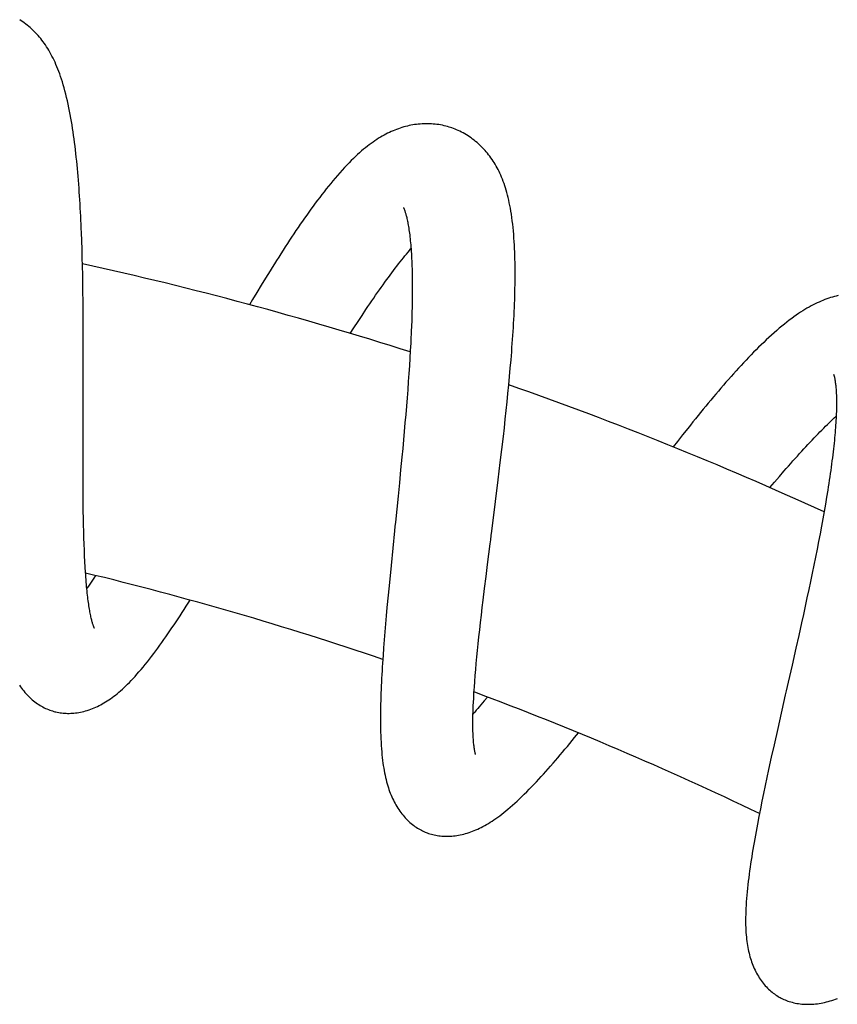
# Model space of a CAD drawing. Header units: millimetres. Extents: x 160 to 318, y 73 to 291.
# Tile 127 of 129: x 299.17 to 303.8, y 284.86 to 290.43. Entities that reach past the tile are written whole.
import ezdxf

# ---------------------------------------------------------------- set-up
doc = ezdxf.new("R2010")
doc.units = ezdxf.units.MM
doc.header["$LTSCALE"] = 30.734
doc.layers.get('0').update_dxf_attribs({"linetype": 'CONTINUOUS'})

msp = doc.modelspace()

# ---------------------------------------------------------------- linework, layer by layer
at = {"color": 7, "linetype": 'Continuous'}
for p, q in [((299.5253, 289.1793), (299.5235, 289.2262)), ((299.5269, 289.1319), (299.5253, 289.1793)), ((299.5282, 289.0842), (299.5269, 289.1319)), ((299.5295, 289.036), (299.5282, 289.0842)), ((299.5305, 288.9875), (299.5295, 289.036)), ((299.5314, 288.9386), (299.5305, 288.9875)), ((299.5321, 288.8895), (299.5314, 288.9386)), ((300.5401, 288.9286), (300.5156, 288.8879)), ((299.5327, 288.8401), (299.5321, 288.8895)), ((300.5156, 288.8879), (300.4912, 288.8469)), ((299.5332, 288.7907), (299.5327, 288.8401)), ((300.4912, 288.8469), (300.4741, 288.8181)), ((299.5337, 288.7164), (299.5332, 288.7907)), ((301.0866, 288.7234), (301.1093, 288.7577)), ((299.534, 288.6423), (299.5337, 288.7164)), ((301.0637, 288.6883), (301.0866, 288.7234)), ((301.3892, 288.7029), (301.3875, 288.6627)), ((299.5341, 288.5439), (299.534, 288.6423)), ((301.0429, 288.6561), (301.0637, 288.6883)), ((301.3846, 288.6012), (301.3823, 288.5592)), ((299.5339, 288.4217), (299.5341, 288.5439)), ((301.3823, 288.5592), (301.3798, 288.5164)), ((301.3771, 288.4728), (301.3741, 288.4284)), ((301.3798, 288.5164), (301.3771, 288.4728)), ((301.9475, 288.4592), (301.9515, 288.506)), ((301.3741, 288.4284), (301.3709, 288.3832)), ((301.9389, 288.3646), (301.9433, 288.4121)), ((301.9433, 288.4121), (301.9475, 288.4592)), ((303.7749, 288.4235), (303.7751, 288.4229)), ((303.7751, 288.4229), (303.7753, 288.4224)), ((301.3709, 288.3832), (301.3675, 288.3375)), ((301.9342, 288.3167), (301.9389, 288.3646)), ((301.3675, 288.3375), (301.3639, 288.2912)), ((301.9294, 288.2684), (301.9342, 288.3167)), ((301.3602, 288.2444), (301.3562, 288.1971)), ((301.3639, 288.2912), (301.3602, 288.2444)), ((301.9243, 288.2197), (301.9294, 288.2684)), ((301.3562, 288.1971), (301.3521, 288.1496)), ((301.9191, 288.1709), (301.9243, 288.2197)), ((299.5325, 288.0621), (299.5329, 288.1797)), ((301.3521, 288.1496), (301.3479, 288.1017)), ((301.9137, 288.1218), (301.9191, 288.1709)), ((301.3479, 288.1017), (301.3435, 288.0537)), ((301.9081, 288.0726), (301.9137, 288.1218)), ((302.9211, 288.0816), (302.8918, 288.0441)), ((299.5323, 287.9933), (299.5325, 288.0621)), ((301.3435, 288.0537), (301.3391, 288.0054)), ((301.8996, 287.9988), (301.9081, 288.0726)), ((302.8918, 288.0441), (302.8685, 288.0141)), ((299.5323, 287.9259), (299.5323, 287.9933)), ((301.3391, 288.0054), (301.3345, 287.9569)), ((301.8909, 287.9252), (301.8996, 287.9988)), ((299.5323, 287.8599), (299.5323, 287.9259)), ((301.3345, 287.9569), (301.3275, 287.8837)), ((301.879, 287.8272), (301.8909, 287.9252)), ((299.5325, 287.8168), (299.5323, 287.8599)), ((301.3275, 287.8837), (301.3202, 287.8101)), ((299.5327, 287.7743), (299.5325, 287.8168)), ((301.3202, 287.8101), (301.3128, 287.7362)), ((301.8638, 287.7055), (301.879, 287.8272)), ((303.415, 287.7836), (303.4414, 287.815)), ((303.4414, 287.815), (303.468, 287.8462)), ((299.5331, 287.7325), (299.5327, 287.7743)), ((303.7412, 287.7689), (303.7348, 287.7299)), ((299.5335, 287.6914), (299.5331, 287.7325)), ((299.534, 287.6511), (299.5335, 287.6914)), ((303.7281, 287.6901), (303.721, 287.6495)), ((303.7348, 287.7299), (303.7281, 287.6901)), ((299.5347, 287.6117), (299.534, 287.6511)), ((303.721, 287.6495), (303.7136, 287.608)), ((299.5355, 287.5733), (299.5347, 287.6117)), ((303.7136, 287.608), (303.7059, 287.5658)), ((299.5364, 287.5358), (299.5355, 287.5733)), ((299.5374, 287.4994), (299.5364, 287.5358)), ((303.6978, 287.5228), (303.6894, 287.4792)), ((303.7059, 287.5658), (303.6978, 287.5228)), ((299.5386, 287.4641), (299.5374, 287.4994)), ((299.5399, 287.4301), (299.5386, 287.4641)), ((303.6894, 287.4792), (303.6808, 287.435)), ((299.5413, 287.3972), (299.5399, 287.4301)), ((303.6808, 287.435), (303.6719, 287.3902)), ((299.5429, 287.3655), (299.5413, 287.3972)), ((299.5446, 287.3349), (299.5429, 287.3655)), ((303.6719, 287.3902), (303.6627, 287.345)), ((299.5465, 287.3054), (299.5446, 287.3349)), ((301.2732, 287.3439), (301.2638, 287.2477)), ((301.8101, 287.2811), (301.8187, 287.3493)), ((303.6533, 287.2993), (303.6437, 287.2534)), ((303.6627, 287.345), (303.6533, 287.2993)), ((301.2638, 287.2477), (301.257, 287.1763)), ((301.8019, 287.2141), (301.8101, 287.2811)), ((303.6437, 287.2534), (303.634, 287.2071)), ((301.7939, 287.1483), (301.8019, 287.2141)), ((303.634, 287.2071), (303.624, 287.1607)), ((301.257, 287.1763), (301.2504, 287.1057)), ((301.7888, 287.1052), (301.7939, 287.1483)), ((303.624, 287.1607), (303.614, 287.114)), ((301.2504, 287.1057), (301.2463, 287.0592)), ((301.7838, 287.0628), (301.7888, 287.1052)), ((303.614, 287.114), (303.6037, 287.067)), ((301.2463, 287.0592), (301.2423, 287.0132)), ((301.7744, 286.9803), (301.779, 287.0211)), ((301.779, 287.0211), (301.7838, 287.0628)), ((303.5933, 287.0197), (303.5775, 286.9481)), ((303.6037, 287.067), (303.5933, 287.0197)), ((301.2384, 286.9677), (301.2348, 286.9228)), ((301.2423, 287.0132), (301.2384, 286.9677)), ((301.7701, 286.9404), (301.7744, 286.9803)), ((301.2348, 286.9228), (301.2314, 286.8784)), ((301.766, 286.9014), (301.7701, 286.9404)), ((303.5775, 286.9481), (303.5614, 286.8761)), ((301.2314, 286.8784), (301.2283, 286.8344)), ((301.7584, 286.8262), (301.7621, 286.8633)), ((301.7621, 286.8633), (301.766, 286.9014)), ((303.5614, 286.8761), (303.5396, 286.7796)), ((301.2283, 286.8344), (301.2253, 286.7907)), ((301.755, 286.7901), (301.7584, 286.8262)), ((301.749, 286.7207), (301.7519, 286.7549)), ((301.7519, 286.7549), (301.755, 286.7901)), ((301.7441, 286.6556), (301.7464, 286.6876)), ((301.7464, 286.6876), (301.749, 286.7207)), ((301.7421, 286.6248), (301.7441, 286.6556)), ((301.7389, 286.5668), (301.7403, 286.5951)), ((301.7403, 286.5951), (301.7421, 286.6248)), ((301.8183, 286.5997), (301.7998, 286.5773)), ((303.4586, 286.422), (303.4378, 286.3286)), ((303.4378, 286.3286), (303.4224, 286.2591)), ((303.4224, 286.2591), (303.4074, 286.1901)), ((303.4074, 286.1901), (303.3976, 286.1445)), ((303.3976, 286.1445), (303.388, 286.0994)), ((303.388, 286.0994), (303.3787, 286.0547)), ((303.3787, 286.0547), (303.3696, 286.0106)), ((303.3609, 285.967), (303.3524, 285.924)), ((303.3696, 286.0106), (303.3609, 285.967)), ((303.3524, 285.924), (303.3443, 285.8816))]:
    msp.add_line(p, q, dxfattribs=at)
for points in [[(299.5235, 289.2262), (299.5226, 289.2496), (299.5216, 289.2728), (299.5205, 289.296), (299.5194, 289.3191), (299.5182, 289.342), (299.5169, 289.3649), (299.5156, 289.3877), (299.5143, 289.4104), (299.5128, 289.433), (299.5113, 289.4555), (299.5097, 289.4779), (299.5081, 289.5001), (299.5064, 289.5222), (299.5046, 289.5442), (299.5027, 289.566), (299.5007, 289.5877), (299.4987, 289.6092), (299.4966, 289.6306), (299.4944, 289.6518), (299.4921, 289.6728), (299.4897, 289.6937), (299.4872, 289.7144), (299.4847, 289.7349), (299.482, 289.7553), (299.4792, 289.7755), (299.4763, 289.7955), (299.4733, 289.8153), (299.4702, 289.835), (299.467, 289.8545), (299.4636, 289.8739), (299.4601, 289.8932), (299.4564, 289.9126), (299.4525, 289.932), (299.4484, 289.9515), (299.444, 289.9709), (299.4396, 289.9901), (299.4349, 290.0089), (299.4302, 290.0272), (299.4254, 290.0449), (299.4205, 290.0619), (299.4156, 290.0781), (299.4107, 290.0938), (299.4057, 290.1088), (299.4006, 290.1233), (299.3955, 290.1373), (299.3903, 290.1508), (299.385, 290.1639), (299.3796, 290.1767), (299.3742, 290.1891), (299.3686, 290.2012), (299.3628, 290.213), (299.357, 290.2245), (299.3511, 290.2356), (299.3451, 290.2465), (299.339, 290.257), (299.3327, 290.2672), (299.3264, 290.2772), (299.32, 290.2869), (299.3134, 290.2963), (299.3067, 290.3055), (299.3, 290.3145), (299.2931, 290.3232), (299.286, 290.3317), (299.2789, 290.34), (299.2716, 290.3481), (299.2643, 290.356), (299.2568, 290.3636), (299.2492, 290.3711), (299.2414, 290.3783), (299.2336, 290.3854), (299.2256, 290.3923), (299.2175, 290.399), (299.2092, 290.4055), (299.2007, 290.4118), (299.1921, 290.418), (299.1834, 290.424), (299.1744, 290.4299)], [(301.609, 289.8207), (301.6021, 289.8228), (301.5926, 289.8256), (301.583, 289.8282), (301.5733, 289.8305), (301.5634, 289.8327), (301.5533, 289.8346), (301.5432, 289.8363), (301.5329, 289.8378), (301.5226, 289.839), (301.5121, 289.84), (301.5016, 289.8407), (301.491, 289.8412), (301.4804, 289.8414), (301.4698, 289.8414), (301.4592, 289.8412), (301.4486, 289.8407), (301.438, 289.84), (301.4275, 289.839), (301.417, 289.8378), (301.4066, 289.8364), (301.3963, 289.8347), (301.386, 289.8329), (301.3758, 289.8308), (301.3655, 289.8285), (301.3554, 289.8259), (301.3452, 289.8232), (301.3351, 289.8202), (301.3249, 289.817), (301.3148, 289.8135), (301.3047, 289.8098), (301.2945, 289.8059), (301.2844, 289.8017), (301.2743, 289.7973), (301.2642, 289.7926), (301.254, 289.7877), (301.2439, 289.7825), (301.2337, 289.7771), (301.2235, 289.7713), (301.2132, 289.7653), (301.2029, 289.759), (301.1925, 289.7524), (301.182, 289.7454), (301.1715, 289.7381), (301.1609, 289.7305), (301.1503, 289.7226), (301.1396, 289.7144), (301.1288, 289.7058), (301.1179, 289.6968), (301.1069, 289.6875), (301.0957, 289.6777), (301.0843, 289.6674), (301.0727, 289.6566), (301.0608, 289.6452), (301.0486, 289.6332), (301.036, 289.6205), (301.0232, 289.6072), (301.0101, 289.5934), (300.9969, 289.579), (300.9837, 289.5643), (300.9706, 289.5494), (300.9576, 289.5343), (300.9448, 289.5191), (300.9322, 289.5039), (300.9196, 289.4885), (300.9071, 289.4729), (300.8947, 289.4572), (300.8823, 289.4413), (300.87, 289.4251), (300.8577, 289.4088), (300.8454, 289.3924), (300.8331, 289.3758), (300.8209, 289.359), (300.8088, 289.3421), (300.7966, 289.3251), (300.7845, 289.3079), (300.7724, 289.2906), (300.7603, 289.273), (300.7482, 289.2552), (300.736, 289.2373), (300.7238, 289.2191), (300.7116, 289.2008), (300.6994, 289.1823), (300.6872, 289.1637), (300.675, 289.1449), (300.6628, 289.1259), (300.6505, 289.1067), (300.6383, 289.0875), (300.626, 289.068), (300.6137, 289.0485), (300.6014, 289.0288), (300.5892, 289.009), (300.5769, 288.989), (300.5646, 288.969), (300.5401, 288.9286)], [(301.9515, 288.506), (301.9534, 288.5292), (301.9552, 288.5524), (301.9569, 288.5755), (301.9586, 288.5986), (301.9602, 288.6215), (301.9618, 288.6444), (301.9633, 288.6672), (301.9647, 288.6899), (301.966, 288.7125), (301.9672, 288.735), (301.9684, 288.7574), (301.9694, 288.7796), (301.9704, 288.8017), (301.9713, 288.8237), (301.9721, 288.8456), (301.9728, 288.8674), (301.9734, 288.889), (301.9739, 288.9105), (301.9743, 288.9319), (301.9745, 288.953), (301.9747, 288.974), (301.9748, 288.9948), (301.9747, 289.0154), (301.9745, 289.0358), (301.9742, 289.056), (301.9738, 289.076), (301.9732, 289.0959), (301.9725, 289.1157), (301.9717, 289.1355), (301.9707, 289.1554), (301.9695, 289.1752), (301.9682, 289.1952), (301.9666, 289.2152), (301.9649, 289.2351), (301.963, 289.2547), (301.9609, 289.2741), (301.9586, 289.293), (301.9562, 289.3114), (301.9536, 289.3293), (301.9508, 289.3465), (301.948, 289.3632), (301.945, 289.3792), (301.9418, 289.3948), (301.9386, 289.4098), (301.9352, 289.4244), (301.9317, 289.4385), (301.928, 289.4522), (301.9242, 289.4656), (301.9203, 289.4786), (301.9162, 289.4913), (301.912, 289.5037), (301.9076, 289.5157), (301.9031, 289.5275), (301.8984, 289.539), (301.8936, 289.5501), (301.8887, 289.5611), (301.8836, 289.5717), (301.8784, 289.5821), (301.8731, 289.5923), (301.8676, 289.6022), (301.8619, 289.612), (301.8561, 289.6215), (301.8502, 289.6308), (301.8441, 289.6399), (301.8379, 289.6488), (301.8315, 289.6575), (301.825, 289.666), (301.8184, 289.6743), (301.8116, 289.6825), (301.8047, 289.6904), (301.7976, 289.6982), (301.7903, 289.7059), (301.7829, 289.7133), (301.7753, 289.7207), (301.7675, 289.7279), (301.7595, 289.7349), (301.7514, 289.7418), (301.743, 289.7485), (301.7346, 289.755), (301.7259, 289.7613), (301.7172, 289.7674), (301.7083, 289.7732), (301.6993, 289.7789), (301.6902, 289.7843), (301.6811, 289.7894), (301.6719, 289.7943), (301.6627, 289.7989), (301.6534, 289.8033), (301.6441, 289.8074), (301.6348, 289.8113), (301.6255, 289.8149), (301.6161, 289.8183), (301.609, 289.8207)], [(301.3434, 289.3675), (301.3434, 289.3675), (301.3436, 289.3673), (301.3438, 289.3669), (301.3441, 289.3662), (301.3445, 289.3654), (301.345, 289.3643), (301.3455, 289.363), (301.3462, 289.3615), (301.3469, 289.3597), (301.3477, 289.3577), (301.3486, 289.3554), (301.3495, 289.3529), (301.3505, 289.3501), (301.3516, 289.3469), (301.3527, 289.3435), (301.3539, 289.3398), (301.3551, 289.3358), (301.3563, 289.3315), (301.3576, 289.3269), (301.359, 289.3219), (301.3603, 289.3166), (301.3617, 289.3109), (301.3631, 289.3049), (301.3646, 289.2984), (301.366, 289.2915), (301.3675, 289.2842), (301.3689, 289.2765), (301.3704, 289.2685), (301.3718, 289.2601), (301.3733, 289.2513), (301.3747, 289.2421), (301.376, 289.2326), (301.3774, 289.2228), (301.3787, 289.2126), (301.3799, 289.2021), (301.3811, 289.1913), (301.3823, 289.1801), (301.3834, 289.1686), (301.3845, 289.1567), (301.3855, 289.1445), (301.3865, 289.1321), (301.3874, 289.1193), (301.3883, 289.1063), (301.389, 289.0929), (301.3898, 289.0792), (301.3904, 289.0653), (301.391, 289.051), (301.3916, 289.0363), (301.3921, 289.0214), (301.3925, 289.0061), (301.3928, 288.9905), (301.3931, 288.9746), (301.3933, 288.9584), (301.3935, 288.9418), (301.3935, 288.925), (301.3936, 288.9079), (301.3935, 288.8905), (301.3934, 288.8728), (301.3932, 288.8549), (301.3929, 288.8367), (301.3926, 288.8183), (301.3922, 288.7996), (301.3917, 288.7807), (301.3912, 288.7615), (301.3906, 288.7422), (301.3899, 288.7226), (301.3892, 288.7029)], [(301.1093, 288.7577), (301.1317, 288.7913), (301.1428, 288.8077), (301.1538, 288.8239), (301.1647, 288.8399), (301.1755, 288.8557), (301.1862, 288.8712), (301.1969, 288.8865), (301.2074, 288.9015), (301.2179, 288.9162), (301.2282, 288.9307), (301.2384, 288.9449), (301.2485, 288.9589), (301.2584, 288.9725), (301.2683, 288.9859), (301.2781, 288.999), (301.2877, 289.0119), (301.2972, 289.0245), (301.3066, 289.0368), (301.3159, 289.0488), (301.3251, 289.0606), (301.3342, 289.0721), (301.3431, 289.0833), (301.3519, 289.0942), (301.3606, 289.1049), (301.3692, 289.1153), (301.3776, 289.1254), (301.3859, 289.1352), (301.3862, 289.1356)], [(303.8002, 288.8693), (303.7896, 288.8669), (303.779, 288.8642), (303.7683, 288.8612), (303.7577, 288.858), (303.7469, 288.8546), (303.7362, 288.8509), (303.7253, 288.8469), (303.7144, 288.8426), (303.7035, 288.8381), (303.6925, 288.8333), (303.6813, 288.8282), (303.6701, 288.8228), (303.6588, 288.8171), (303.6473, 288.811), (303.6358, 288.8046), (303.6241, 288.7979), (303.6123, 288.7909), (303.6004, 288.7835), (303.5883, 288.7758), (303.576, 288.7676), (303.5635, 288.759), (303.5507, 288.7499), (303.5377, 288.7404), (303.5243, 288.7303), (303.5106, 288.7197), (303.4966, 288.7086), (303.4822, 288.6969), (303.4677, 288.6847), (303.4529, 288.6721), (303.4381, 288.6591), (303.4233, 288.6458), (303.4086, 288.6324), (303.3939, 288.6188), (303.3795, 288.6051), (303.3652, 288.5913), (303.351, 288.5774), (303.3368, 288.5633), (303.3227, 288.5491), (303.3086, 288.5347), (303.2945, 288.52), (303.2803, 288.5052), (303.2661, 288.4901), (303.2519, 288.4748), (303.2376, 288.4593), (303.2234, 288.4437), (303.2091, 288.4279), (303.1948, 288.4119), (303.1806, 288.3958), (303.1663, 288.3796), (303.1521, 288.3632), (303.1378, 288.3467), (303.1235, 288.33), (303.1092, 288.3132), (303.0949, 288.2963), (303.0806, 288.2792), (303.0662, 288.2619), (303.0519, 288.2445), (303.0375, 288.227), (303.023, 288.2093), (303.0085, 288.1914), (302.994, 288.1735), (302.9795, 288.1553), (302.9649, 288.1371), (302.9503, 288.1187), (302.9211, 288.0816)], [(301.3875, 288.6627), (301.3856, 288.6219), (301.3846, 288.6012)], [(299.5329, 288.1797), (299.5331, 288.2275), (299.5333, 288.2516), (299.5339, 288.4217)], [(303.7753, 288.4224), (303.7755, 288.4217), (303.7758, 288.4207), (303.7762, 288.4195), (303.7766, 288.418), (303.7771, 288.4163), (303.7776, 288.4144), (303.7782, 288.4122), (303.7788, 288.4097), (303.7794, 288.4069), (303.7801, 288.4039), (303.7808, 288.4005), (303.7815, 288.3968), (303.7822, 288.3928), (303.7829, 288.3885), (303.7837, 288.3838), (303.7844, 288.3788), (303.7851, 288.3734), (303.7859, 288.3675), (303.7866, 288.3612), (303.7872, 288.3544), (303.7879, 288.3473), (303.7885, 288.3399), (303.789, 288.3321), (303.7895, 288.324), (303.7899, 288.3156), (303.7903, 288.3069), (303.7906, 288.2979), (303.7908, 288.2885), (303.791, 288.2788), (303.791, 288.2687), (303.791, 288.2583), (303.791, 288.2476), (303.7908, 288.2366), (303.7905, 288.2253), (303.7902, 288.2136), (303.7898, 288.2017), (303.7893, 288.1895), (303.7886, 288.177), (303.7879, 288.1642), (303.7871, 288.151), (303.7862, 288.1375), (303.7852, 288.1238), (303.7841, 288.1096), (303.783, 288.0952), (303.7817, 288.0805), (303.7803, 288.0654), (303.7788, 288.0501), (303.7771, 288.0344), (303.7754, 288.0185), (303.7736, 288.0023), (303.7717, 287.9858), (303.7697, 287.969), (303.7676, 287.952), (303.7654, 287.9347), (303.7631, 287.9172), (303.7607, 287.8994), (303.7582, 287.8814), (303.7556, 287.8631), (303.7529, 287.8447), (303.7501, 287.8261), (303.7472, 287.8072), (303.7442, 287.7882), (303.7412, 287.7689)], [(303.468, 287.8462), (303.4941, 287.8766), (303.507, 287.8914), (303.5198, 287.9061), (303.5325, 287.9205), (303.5451, 287.9347), (303.5575, 287.9487), (303.5699, 287.9625), (303.5821, 287.9761), (303.5942, 287.9894), (303.6062, 288.0025), (303.6181, 288.0154), (303.6298, 288.028), (303.6414, 288.0404), (303.6529, 288.0526), (303.6642, 288.0645), (303.6754, 288.0761), (303.6865, 288.0876), (303.6974, 288.0987), (303.7082, 288.1096), (303.7187, 288.1202), (303.7292, 288.1306), (303.7394, 288.1406), (303.7495, 288.1504), (303.7594, 288.1599), (303.7691, 288.1692), (303.7786, 288.1781), (303.7879, 288.1867), (303.7892, 288.1879)], [(301.3128, 287.7362), (301.2979, 287.588), (301.2954, 287.5634), (301.2929, 287.5389), (301.2732, 287.3439)], [(301.8187, 287.3493), (301.8334, 287.4657), (301.8364, 287.4893), (301.8394, 287.5131), (301.8425, 287.5369), (301.8638, 287.7055)], [(299.5966, 286.9882), (299.5966, 286.9882), (299.5965, 286.9884), (299.5963, 286.9888), (299.596, 286.9894), (299.5957, 286.9902), (299.5952, 286.9912), (299.5947, 286.9925), (299.5941, 286.994), (299.5934, 286.9958), (299.5926, 286.9978), (299.5918, 287), (299.5909, 287.0026), (299.5899, 287.0054), (299.5889, 287.0086), (299.5878, 287.0121), (299.5866, 287.0159), (299.5854, 287.0201), (299.5842, 287.0246), (299.5829, 287.0294), (299.5815, 287.0346), (299.5802, 287.0401), (299.5788, 287.046), (299.5774, 287.0523), (299.576, 287.0589), (299.5746, 287.0658), (299.5732, 287.0731), (299.5717, 287.0807), (299.5703, 287.0887), (299.5689, 287.097), (299.5675, 287.1057), (299.566, 287.1147), (299.5646, 287.1241), (299.5633, 287.1338), (299.5619, 287.1439), (299.5605, 287.1544), (299.5592, 287.1651), (299.5579, 287.1763), (299.5566, 287.1877), (299.5554, 287.1995), (299.5542, 287.2116), (299.553, 287.2241), (299.5518, 287.2369), (299.5507, 287.25), (299.5496, 287.2634), (299.5485, 287.2771), (299.5475, 287.2911), (299.5465, 287.3054)], [(299.6026, 287.287), (299.5926, 287.2717), (299.5851, 287.2602), (299.5776, 287.249), (299.5703, 287.2381), (299.563, 287.2274), (299.5559, 287.217), (299.5539, 287.2141)], [(299.373, 286.5168), (299.379, 286.5153), (299.3869, 286.5136), (299.3949, 286.512), (299.4031, 286.5107), (299.4113, 286.5096), (299.4197, 286.5087), (299.4282, 286.508), (299.4368, 286.5075), (299.4455, 286.5073), (299.4543, 286.5073), (299.4633, 286.5076), (299.4723, 286.5081), (299.4814, 286.5088), (299.4906, 286.5098), (299.4999, 286.5111), (299.5092, 286.5126), (299.5186, 286.5144), (299.528, 286.5164), (299.5375, 286.5187), (299.5471, 286.5213), (299.5566, 286.5241), (299.5662, 286.5272), (299.5758, 286.5306), (299.5853, 286.5342), (299.5948, 286.5381), (299.6043, 286.5422), (299.6137, 286.5465), (299.623, 286.5511), (299.6323, 286.5559), (299.6415, 286.5609), (299.6508, 286.5662), (299.66, 286.5718), (299.6692, 286.5776), (299.6785, 286.5837), (299.6877, 286.59), (299.6971, 286.5967), (299.7064, 286.6037), (299.7159, 286.611), (299.7254, 286.6186), (299.7351, 286.6266), (299.7448, 286.635), (299.7546, 286.6438), (299.7645, 286.6529), (299.7745, 286.6623), (299.7845, 286.6722), (299.7947, 286.6824), (299.8051, 286.6932), (299.8156, 286.7044), (299.8264, 286.7161), (299.8374, 286.7284), (299.8486, 286.7413), (299.8601, 286.7548), (299.872, 286.769), (299.884, 286.7837), (299.8962, 286.7989), (299.9083, 286.8143), (299.9203, 286.8298), (299.9321, 286.8453), (299.9437, 286.8609), (299.9553, 286.8766), (299.9668, 286.8924), (299.9782, 286.9084), (299.9897, 286.9245), (300.0011, 286.9408), (300.0125, 286.9573), (300.0239, 286.9739), (300.0353, 286.9906), (300.0467, 287.0076), (300.0581, 287.0247), (300.0696, 287.042), (300.0811, 287.0595), (300.0926, 287.0772), (300.1041, 287.0951), (300.1157, 287.1131), (300.1377, 287.1477)], [(301.2253, 286.7907), (301.2239, 286.7691), (301.2226, 286.7476), (301.2214, 286.7262), (301.2203, 286.705), (301.2192, 286.6838), (301.2182, 286.6628), (301.2173, 286.6419), (301.2164, 286.6212), (301.2157, 286.6006), (301.215, 286.5802), (301.2145, 286.5601), (301.2141, 286.5401), (301.2137, 286.5203), (301.2135, 286.5006), (301.2134, 286.4809), (301.2134, 286.4612), (301.2136, 286.4414), (301.2139, 286.4215), (301.2144, 286.4017), (301.215, 286.3822), (301.2157, 286.3629), (301.2167, 286.344), (301.2178, 286.3255), (301.219, 286.3076), (301.2204, 286.2903), (301.2219, 286.2736), (301.2236, 286.2574), (301.2255, 286.2417), (301.2274, 286.2266), (301.2295, 286.2119), (301.2318, 286.1977), (301.2341, 286.184), (301.2366, 286.1706), (301.2393, 286.1576), (301.2421, 286.145), (301.245, 286.1327), (301.2481, 286.1207), (301.2513, 286.1091), (301.2546, 286.0978), (301.2581, 286.0868), (301.2617, 286.0761), (301.2655, 286.0656), (301.2693, 286.0553), (301.2734, 286.0453), (301.2775, 286.0355), (301.2819, 286.0259), (301.2864, 286.0165), (301.291, 286.0072), (301.2959, 285.9981), (301.3009, 285.9892), (301.3061, 285.9804), (301.3115, 285.9717), (301.3171, 285.9632), (301.3228, 285.9549), (301.3287, 285.9468), (301.3348, 285.9389), (301.3409, 285.9313), (301.3472, 285.9239), (301.3536, 285.9167), (301.3602, 285.9098), (301.3668, 285.9031), (301.3735, 285.8967), (301.3804, 285.8905), (301.3873, 285.8846), (301.3943, 285.8789), (301.4013, 285.8734), (301.4084, 285.8683), (301.4156, 285.8633), (301.4228, 285.8587), (301.43, 285.8543), (301.4373, 285.8501), (301.4446, 285.8462), (301.4519, 285.8425), (301.4593, 285.8391), (301.4667, 285.8359), (301.4722, 285.8336)], [(303.5396, 286.7796), (303.5178, 286.6832), (303.5123, 286.6592), (303.5069, 286.6353), (303.5014, 286.6113), (303.4586, 286.422)], [(299.1726, 286.6665), (299.1785, 286.6581), (299.1845, 286.6498), (299.1907, 286.6418), (299.1971, 286.6339), (299.2037, 286.6262), (299.2104, 286.6187), (299.2172, 286.6114), (299.2241, 286.6043), (299.2312, 286.5975), (299.2383, 286.5909), (299.2455, 286.5847), (299.2528, 286.5786), (299.2602, 286.5728), (299.2676, 286.5673), (299.2751, 286.562), (299.2827, 286.5569), (299.2903, 286.5522), (299.298, 286.5476), (299.3056, 286.5434), (299.3133, 286.5394), (299.321, 286.5357), (299.3287, 286.5322), (299.3364, 286.5289), (299.3441, 286.5259), (299.3518, 286.5232), (299.3595, 286.5207), (299.3673, 286.5184), (299.373, 286.5168)], [(301.7998, 286.5773), (301.7813, 286.5554), (301.7723, 286.5448), (301.7635, 286.5345), (301.7548, 286.5245), (301.7463, 286.5148), (301.738, 286.5053), (301.7366, 286.5037)], [(301.7514, 286.2743), (301.7514, 286.2743), (301.7513, 286.2746), (301.7512, 286.275), (301.751, 286.2756), (301.7507, 286.2765), (301.7504, 286.2776), (301.75, 286.279), (301.7496, 286.2805), (301.7491, 286.2824), (301.7486, 286.2845), (301.748, 286.2868), (301.7474, 286.2895), (301.7468, 286.2924), (301.7462, 286.2956), (301.7456, 286.2992), (301.7449, 286.3031), (301.7442, 286.3073), (301.7435, 286.3118), (301.7429, 286.3167), (301.7422, 286.3219), (301.7415, 286.3276), (301.7409, 286.3337), (301.7402, 286.3402), (301.7396, 286.347), (301.739, 286.3542), (301.7385, 286.3618), (301.738, 286.3696), (301.7375, 286.3778), (301.7371, 286.3863), (301.7368, 286.3951), (301.7365, 286.4043), (301.7362, 286.4138), (301.736, 286.4237), (301.7359, 286.4339), (301.7359, 286.4444), (301.7359, 286.4552), (301.7359, 286.4664), (301.736, 286.4778), (301.7362, 286.4896), (301.7365, 286.5016), (301.7368, 286.514), (301.7372, 286.5267), (301.7377, 286.5398), (301.7383, 286.5531), (301.7389, 286.5668)], [(301.4722, 285.8336), (301.4779, 285.8314), (301.4856, 285.8287), (301.4933, 285.8262), (301.5012, 285.8239), (301.5092, 285.8218), (301.5174, 285.8199), (301.5257, 285.8181), (301.5342, 285.8166), (301.5428, 285.8154), (301.5516, 285.8143), (301.5605, 285.8134), (301.5695, 285.8128), (301.5786, 285.8125), (301.5878, 285.8123), (301.5972, 285.8124), (301.6066, 285.8128), (301.6161, 285.8134), (301.6257, 285.8143), (301.6354, 285.8154), (301.6451, 285.8168), (301.655, 285.8184), (301.6648, 285.8203), (301.6747, 285.8225), (301.6846, 285.8249), (301.6945, 285.8276), (301.7044, 285.8305), (301.7142, 285.8336), (301.724, 285.837), (301.7338, 285.8407), (301.7436, 285.8445), (301.7534, 285.8486), (301.7632, 285.853), (301.7731, 285.8576), (301.783, 285.8626), (301.793, 285.8677), (301.8031, 285.8732), (301.8132, 285.879), (301.8234, 285.8851), (301.8338, 285.8914), (301.8442, 285.8982), (301.8548, 285.9052), (301.8656, 285.9126), (301.8764, 285.9204), (301.8875, 285.9286), (301.8988, 285.9372), (301.9103, 285.9463), (301.9221, 285.9558), (301.9342, 285.9658), (301.9465, 285.9764), (301.9592, 285.9874), (301.9721, 285.9991), (301.9854, 286.0112), (301.9989, 286.0239), (302.0125, 286.037), (302.0263, 286.0504), (302.0401, 286.0642), (302.054, 286.0782), (302.0677, 286.0923), (302.0813, 286.1065), (302.0948, 286.1208), (302.1082, 286.1352), (302.1216, 286.1497), (302.1349, 286.1644), (302.1483, 286.1793), (302.1617, 286.1944), (302.1752, 286.2096), (302.1887, 286.225), (302.2022, 286.2406), (302.2157, 286.2564), (302.2292, 286.2722), (302.2428, 286.2882), (302.2563, 286.3044), (302.2699, 286.3206), (302.2835, 286.337), (302.2971, 286.3535), (302.3108, 286.3702), (302.3324, 286.3967)], [(303.3443, 285.8816), (303.3404, 285.8607), (303.3365, 285.8398), (303.3327, 285.8191), (303.3291, 285.7985), (303.3255, 285.778), (303.3219, 285.7575), (303.3185, 285.7371), (303.3152, 285.7168), (303.312, 285.6966), (303.3088, 285.6765), (303.3058, 285.6566), (303.303, 285.6368), (303.3002, 285.6171), (303.2975, 285.5975), (303.295, 285.5779), (303.2926, 285.5582), (303.2903, 285.5384), (303.2881, 285.5186), (303.2861, 285.4988), (303.2843, 285.4792), (303.2827, 285.4599), (303.2812, 285.441), (303.28, 285.4225), (303.2791, 285.4046), (303.2783, 285.3874), (303.2778, 285.3707), (303.2775, 285.3547), (303.2773, 285.3392), (303.2774, 285.3242), (303.2776, 285.3096), (303.2781, 285.2955), (303.2787, 285.2818), (303.2794, 285.2685), (303.2804, 285.2555), (303.2815, 285.2427), (303.2828, 285.2303), (303.2843, 285.2182), (303.2859, 285.2064), (303.2877, 285.1949), (303.2897, 285.1837), (303.2918, 285.1727), (303.2941, 285.162), (303.2965, 285.1514), (303.2991, 285.1411), (303.3019, 285.131), (303.3049, 285.121), (303.308, 285.1112), (303.3113, 285.1015), (303.3147, 285.092), (303.3184, 285.0826), (303.3222, 285.0733), (303.3263, 285.0641), (303.3306, 285.055), (303.335, 285.0461), (303.3397, 285.0373), (303.3445, 285.0287), (303.3495, 285.0203), (303.3546, 285.0121), (303.36, 285.004), (303.3654, 284.9963), (303.371, 284.9887), (303.3767, 284.9813), (303.3826, 284.9742), (303.3886, 284.9673), (303.3947, 284.9606), (303.401, 284.9541), (303.4073, 284.9479), (303.4137, 284.942), (303.4202, 284.9362), (303.4267, 284.9308), (303.4333, 284.9256), (303.44, 284.9206), (303.4467, 284.9158), (303.4535, 284.9113), (303.4604, 284.907), (303.4673, 284.903), (303.4725, 284.9001)], [(303.4725, 284.9001), (303.4779, 284.8972), (303.4852, 284.8936), (303.4926, 284.8901), (303.5002, 284.8868), (303.5079, 284.8838), (303.5159, 284.8808), (303.5239, 284.8781), (303.5322, 284.8756), (303.5406, 284.8733), (303.5492, 284.8711), (303.558, 284.8692), (303.5669, 284.8675), (303.5759, 284.866), (303.5851, 284.8648), (303.5945, 284.8638), (303.6039, 284.863), (303.6134, 284.8625), (303.6231, 284.8622), (303.6329, 284.8621), (303.6428, 284.8623), (303.6528, 284.8628), (303.6629, 284.8635), (303.673, 284.8644), (303.6832, 284.8657), (303.6934, 284.8671), (303.7036, 284.8688), (303.7137, 284.8708), (303.7239, 284.873), (303.7341, 284.8754), (303.7444, 284.8781), (303.7547, 284.8811), (303.765, 284.8842), (303.7755, 284.8877), (303.786, 284.8914), (303.7966, 284.8954)]]:
    msp.add_lwpolyline(points, dxfattribs=at)
for radius, start, end in [(20.85, 72.30915, 77.58323), (20.85, 65.41445, 70.69485), (19.15, 71.17023, 76.40633), (19.15, 64.28304, 69.53221)]:
    msp.add_arc((295.046, 268.6872), radius, start, end, dxfattribs=at)

doc.saveas('drawing.dxf')
